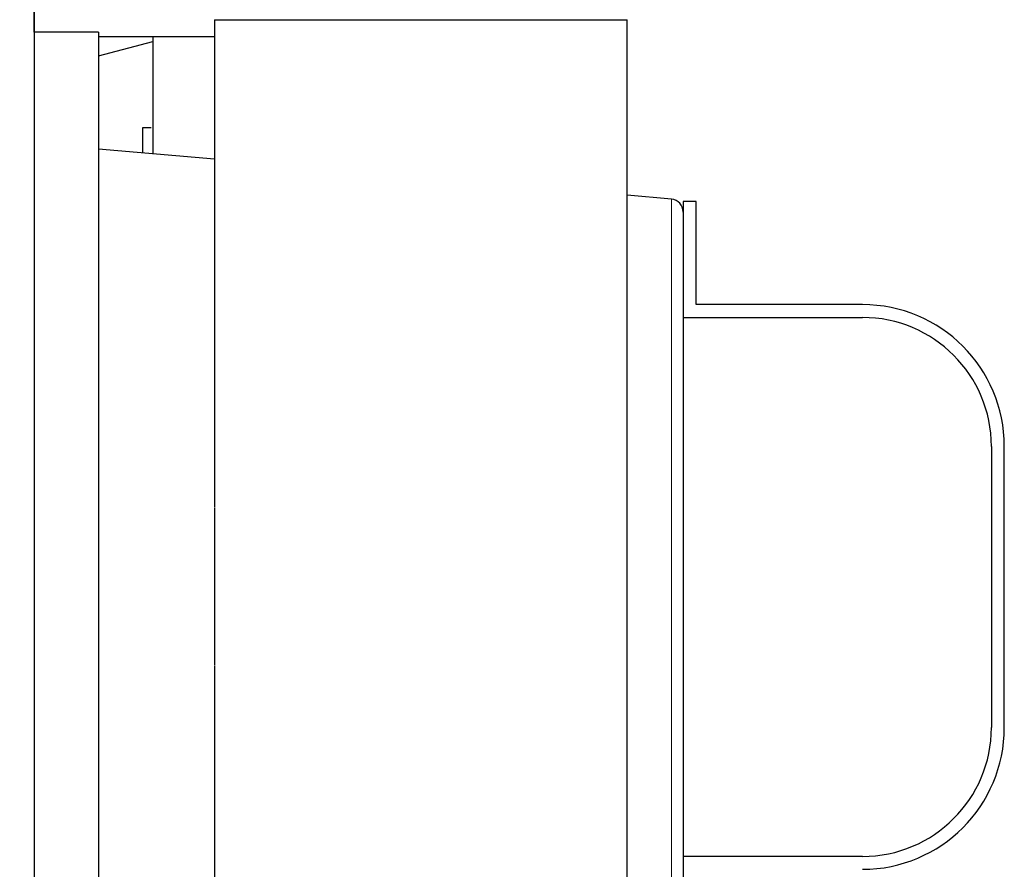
# Model space of a CAD drawing. Header units: inches. Extents: x 0 to 17820, y -10 to 12600.
# Tile 146 of 256: x 6245 to 6627, y 9498 to 9828. Entities that reach past the tile are written whole.
import ezdxf

# ---------------------------------------------------------------- set-up
doc = ezdxf.new("R2010")
doc.units = ezdxf.units.IN
doc.layers.add('1', color=7, linetype='Continuous', true_color=0xffffff)
doc.layers.add('254', color=7, linetype='Continuous', true_color=0xffffff)
doc.styles.add('latin_extended', font='simplex.shx')
doc.dimstyles.get("Standard").update_dxf_attribs({"dimtxt": 0.18, "dimasz": 0.18, "dimexe": 0.18, "dimexo": 0.0625, "dimgap": 0.09, "dimtad": 0, "dimtih": 1, "dimtoh": 1, "dimdec": 4, "dimzin": 0, "dimdsep": 46, "dimtxsty": 'Standard', "dimcen": 0.09, "dimadec": 0, "dimazin": 0, "dimtfac": 1, "dimtdec": 4, "dimtofl": 0, "dimtmove": 0, "dimatfit": 3, "dimfxl": 1, "dimtolj": 1, "dimtzin": 0, "dimarcsym": 0})

# ---------------------------------------------------------------- blocks, each defined once
blk = doc.blocks.new('_U3')
at = {"layer": '254', "color": 3, "linetype": 'Continuous', "lineweight": 13, "transparency": 16777216}
for p, q in [((1339.27, 10328.58), (1339.27, 6850.21)), ((6500.83, 8827.85), (6500.83, 6850.21)), ((1444.27, 6880.21), (6395.83, 6880.21))]:
    blk.add_line(p, q, dxfattribs=at)
at = {"layer": '254', "color": 3, "transparency": 16777216}
for points in [[(1444.27, 6897.71), (1444.27, 6862.71), (1339.27, 6880.21)], [(6395.83, 6862.71), (6395.83, 6897.71), (6500.83, 6880.21)]]:
    blk.add_solid(points, dxfattribs=at)
at = {"layer": 'Defpoints', "color": 0, "transparency": 16777216}
for p in [(1339.27, 10358.58), (6500.83, 8857.85), (6500.83, 6880.21)]:
    blk.add_point(p, dxfattribs=at)
at = {"layer": '254', "color": 2, "lineweight": 13, "transparency": 16777216, "insert": (3745.05, 7037.71), "char_height": 105, "attachment_point": 1, "style": 'latin_extended'}
blk.add_mtext('\\A1;5162', dxfattribs=at)

msp = doc.modelspace()

# ---------------------------------------------------------------- linework, layer by layer
at = {"layer": '1', "color": 2, "linetype": 'Continuous', "lineweight": 25}
for p, q in [((6250.834, 9991.846), (6250.834, 9687.122)), ((6250.83, 9983.858), (6250.83, 9297.858)), ((6250.838, 9822.994), (6250.838, 9947.354)), ((6320.834, 9827.854), (6320.834, 9638.625)), ((6320.834, 9827.854), (6480.834, 9827.854)), ((6480.834, 9477.854), (6480.834, 9827.854)), ((6275.834, 9822.993), (6250.834, 9822.993)), ((6275.834, 9822.993), (6275.834, 9607.854)), ((6275.835, 9821.354), (6320.832, 9821.354)), ((6275.834, 9813.775), (6296.836, 9819.402)), ((6292.834, 9785.854), (6292.834, 9776.2)), ((6296.197, 9785.854), (6292.834, 9785.854)), ((6320.837, 9773.75), (6275.834, 9777.687)), ((6497.97, 9758.253), (6480.83, 9759.753)), ((6507.534, 9757.354), (6502.534, 9757.354)), ((6502.534, 9757.354), (6502.534, 9751.107)), ((6507.534, 9717.354), (6507.534, 9757.354)), ((6502.534, 9751.107), (6502.534, 9464.6)), ((6572.073, 9717.354), (6507.534, 9717.354)), ((6502.534, 9712.354), (6572.073, 9712.354)), ((6250.834, 9687.15), (6250.834, 9607.854)), ((6622.073, 9662.354), (6622.073, 9553.354)), ((6627.073, 9553.354), (6627.073, 9662.354)), ((6250.834, 9607.854), (6250.834, 9528.557)), ((6275.834, 9607.854), (6275.834, 9409.735)), ((6320.834, 9577.254), (6320.834, 9477.854)), ((6250.834, 9528.587), (6250.834, 9406.249)), ((6572.073, 9503.354), (6502.534, 9503.354))]:
    msp.add_line(p, q, dxfattribs=at)
at = {"layer": '1', "color": 110, "linetype": 'Continuous', "lineweight": 13}
for p, q in [((6497.97, 9758.253), (6497.97, 9607.854)), ((6497.97, 9607.854), (6497.97, 9457.454))]:
    msp.add_line(p, q, dxfattribs=at)
at = {"layer": '1', "color": 2, "linetype": 'Continuous', "lineweight": 25}
for centre, radius, start, end in [((6497.534, 9753.272), 5, 0, 85), ((6572.073, 9662.354), 55, 360, 90), ((6572.073, 9662.354), 50, 0, 90), ((6572.073, 9553.354), 50, 270, 0), ((6572.073, 9553.354), 55, 270, 0)]:
    msp.add_arc(centre, radius, start, end, dxfattribs=at)
for points, knots in [([(6296.836, 9821.354), (6296.836, 9807.117), (6296.836, 9791.95), (6296.836, 9776.782), (6296.836, 9775.851)], [0, 0, 0, 0, 0.9386068, 1, 1, 1, 1]), ([(6320.84, 9638.397), (6320.837, 9637.368), (6320.836, 9636.338), (6320.833, 9633.422), (6320.834, 9629.646), (6320.841, 9623.951), (6320.849, 9618.227), (6320.852, 9614.391), (6320.854, 9611.507), (6320.855, 9610.544), (6320.855, 9609.339), (6320.855, 9609.098), (6320.855, 9608.616), (6320.855, 9607.893), (6320.855, 9607.171), (6320.855, 9604.766), (6320.852, 9600.929), (6320.846, 9595.205), (6320.838, 9589.513), (6320.832, 9583.851), (6320.834, 9580.098), (6320.838, 9577.991), (6320.839, 9577.755), (6320.839, 9577.519)], [0, 0, 0, 0, 0.0513397, 0.0513397, 0.1450253, 0.2387109, 0.3323965, 0.4260821, 0.4260821, 0.4729249, 0.4729249, 0.4846356, 0.4846356, 0.4963463, 0.5197677, 0.5197677, 0.6134533, 0.7071388, 0.8008244, 0.89451, 0.9881956, 0.9881956, 1, 1, 1, 1])]:
    msp.add_open_spline(points, degree=3, knots=knots, dxfattribs=at)

# ---------------------------------------------------------------- dimensions: what is measured, and where the dimension line sits
at = {"layer": '254', "color": 2, "linetype": 'Continuous', "lineweight": 13}
dim = msp.add_linear_dim(base=(6500.834, 6880.207), p1=(1339.267, 10358.582), p2=(6500.834, 8857.854), dimstyle='Standard', override={"dimscale": 30, "dimtxt": 3.5, "dimasz": 3.5, "dimexe": 1, "dimexo": 1, "dimgap": 1.75, "dimtad": 1, "dimtih": 1, "dimtoh": 0, "dimdec": 0, "dimlfac": 1, "dimzin": 8, "dimdsep": 46, "dimlunit": 2, "dimtxsty": 'latin_extended', "dimsah": 1, "dimse1": 0, "dimse2": 0, "dimsd1": 0, "dimsd2": 0, "dimclrd": 3, "dimclre": 3, "dimclrt": 2, "dimtol": 0, "dimtm": -0.1, "dimtfac": 0.714286, "dimtdec": 3, "dimtofl": 1, "dimtmove": 0, "dimtzin": 8, "dimlwd": 13, "dimlwe": 13}, dxfattribs=at)
dim.commit()
dim.dimension.update_dxf_attribs({"geometry": '_U3', "text_midpoint": (3920.05, 6880.207), "dimtype": 160})

doc.saveas('drawing.dxf')
